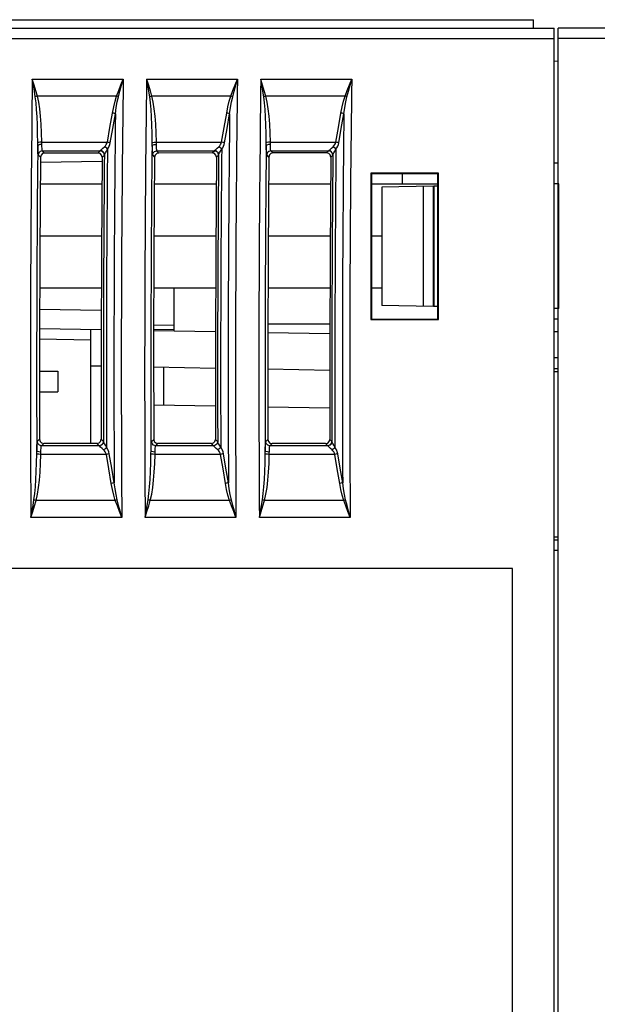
# Model space of a CAD drawing. Header units: millimetres. Extents: x 0 to 600, y 0 to 600.
# Tile 38 of 39: x 492 to 520, y 324 to 371. Entities that reach past the tile are written whole.
import ezdxf

# ---------------------------------------------------------------- set-up
doc = ezdxf.new("R2010")
doc.units = ezdxf.units.MM
doc.header["$LTSCALE"] = 39.111111
doc.layers.get('0').update_dxf_attribs({"linetype": 'CONTINUOUS'})

msp = doc.modelspace()

# ---------------------------------------------------------------- linework, layer by layer
at = {"color": 7, "linetype": 'CONTINUOUS'}
for p, q in [((478.639, 371.034), (517.021, 371.034)), ((517.021, 370.634), (517.021, 371.034)), ((454.621, 370.634), (518.021, 370.634)), ((518.021, 240.634), (518.021, 370.634)), ((530.521, 370.634), (518.221, 370.634)), ((518.221, 240.134), (518.221, 370.634)), ((476.821, 370.134), (518.021, 370.134)), ((530.521, 370.134), (518.221, 370.134)), ((518.221, 369.034), (518.021, 369.017)), ((492.895, 368.176), (497.271, 368.176)), ((492.946, 367.88), (492.895, 368.176)), ((492.983, 367.891), (492.895, 368.176)), ((497.16, 367.895), (497.271, 368.176)), ((497.191, 367.884), (497.271, 368.176)), ((498.396, 368.176), (502.772, 368.176)), ((498.396, 368.176), (498.484, 367.89)), ((498.396, 368.176), (498.447, 367.879)), ((502.661, 367.895), (502.772, 368.176)), ((502.691, 367.884), (502.772, 368.176)), ((503.896, 368.176), (508.272, 368.176)), ((503.984, 367.891), (503.896, 368.176)), ((503.947, 367.88), (503.896, 368.176)), ((508.161, 367.895), (508.272, 368.176)), ((508.192, 367.884), (508.272, 368.176)), ((492.994, 367.598), (492.946, 367.88)), ((493.065, 367.62), (492.983, 367.891)), ((493.037, 367.329), (492.994, 367.598)), ((493.139, 367.36), (493.065, 367.62)), ((496.956, 367.36), (497.055, 367.623)), ((497.043, 367.327), (497.115, 367.601)), ((497.055, 367.623), (497.16, 367.895)), ((497.115, 367.601), (497.191, 367.884)), ((498.447, 367.879), (498.495, 367.597)), ((498.484, 367.89), (498.566, 367.618)), ((498.495, 367.597), (498.538, 367.329)), ((498.566, 367.618), (498.64, 367.36)), ((502.456, 367.36), (502.555, 367.623)), ((502.543, 367.327), (502.615, 367.601)), ((502.555, 367.623), (502.661, 367.895)), ((502.615, 367.601), (502.691, 367.884)), ((503.995, 367.598), (503.947, 367.88)), ((504.066, 367.62), (503.984, 367.891)), ((504.038, 367.329), (503.995, 367.598)), ((504.14, 367.36), (504.066, 367.62)), ((507.957, 367.36), (508.056, 367.623)), ((508.044, 367.327), (508.115, 367.601)), ((508.056, 367.623), (508.161, 367.895)), ((508.115, 367.601), (508.192, 367.884)), ((493.069, 367.34), (493.037, 367.329)), ((493.075, 367.036), (493.037, 367.329)), ((493.104, 367.351), (493.069, 367.34)), ((493.139, 367.36), (493.104, 367.351)), ((496.956, 367.36), (493.139, 367.36)), ((493.204, 367.067), (493.139, 367.36)), ((496.814, 366.839), (496.88, 367.112)), ((496.88, 367.112), (496.956, 367.36)), ((496.939, 366.805), (496.987, 367.078)), ((496.986, 367.35), (496.956, 367.36)), ((497.015, 367.338), (496.986, 367.35)), ((496.987, 367.078), (497.043, 367.327)), ((497.043, 367.327), (497.015, 367.338)), ((498.538, 367.329), (498.57, 367.34)), ((498.538, 367.329), (498.574, 367.043)), ((498.57, 367.34), (498.604, 367.351)), ((498.604, 367.351), (498.64, 367.36)), ((502.456, 367.36), (498.64, 367.36)), ((498.64, 367.36), (498.703, 367.074)), ((498.703, 367.074), (498.753, 366.753)), ((502.314, 366.839), (502.38, 367.112)), ((502.38, 367.112), (502.456, 367.36)), ((502.44, 366.805), (502.488, 367.078)), ((502.486, 367.35), (502.456, 367.36)), ((502.516, 367.338), (502.486, 367.35)), ((502.488, 367.078), (502.543, 367.327)), ((502.543, 367.327), (502.516, 367.338)), ((504.07, 367.34), (504.038, 367.329)), ((504.076, 367.036), (504.038, 367.329)), ((504.104, 367.351), (504.07, 367.34)), ((504.14, 367.36), (504.104, 367.351)), ((507.957, 367.36), (504.14, 367.36)), ((504.205, 367.067), (504.14, 367.36)), ((507.814, 366.839), (507.881, 367.112)), ((507.881, 367.112), (507.957, 367.36)), ((507.94, 366.805), (507.988, 367.078)), ((507.987, 367.35), (507.957, 367.36)), ((508.016, 367.338), (507.987, 367.35)), ((507.988, 367.078), (508.044, 367.327)), ((508.044, 367.327), (508.016, 367.338)), ((493.104, 366.711), (493.075, 367.036)), ((493.126, 366.358), (493.104, 366.711)), ((493.254, 366.742), (493.204, 367.067)), ((493.294, 366.389), (493.254, 366.742)), ((496.755, 366.541), (496.814, 366.839)), ((496.897, 366.507), (496.939, 366.805)), ((498.574, 367.043), (498.603, 366.722)), ((498.603, 366.722), (498.626, 366.368)), ((498.753, 366.753), (498.794, 366.398)), ((502.256, 366.541), (502.314, 366.839)), ((502.397, 366.507), (502.44, 366.805)), ((504.104, 366.711), (504.076, 367.036)), ((504.126, 366.358), (504.104, 366.711)), ((504.255, 366.742), (504.205, 367.067)), ((504.295, 366.389), (504.255, 366.742)), ((507.756, 366.541), (507.814, 366.839)), ((507.898, 366.507), (507.94, 366.805)), ((493.142, 365.976), (493.126, 366.358)), ((493.324, 366.007), (493.294, 366.389)), ((496.632, 365.843), (496.755, 366.541)), ((496.807, 366.531), (496.755, 366.541)), ((496.773, 365.808), (496.897, 366.507)), ((496.856, 366.52), (496.807, 366.531)), ((496.897, 366.507), (496.856, 366.52)), ((498.626, 366.368), (498.642, 365.981)), ((498.794, 366.398), (498.824, 366.012)), ((502.132, 365.843), (502.256, 366.541)), ((502.308, 366.531), (502.256, 366.541)), ((502.274, 365.808), (502.397, 366.507)), ((502.356, 366.52), (502.308, 366.531)), ((502.397, 366.507), (502.356, 366.52)), ((504.143, 365.976), (504.126, 366.358)), ((504.325, 366.007), (504.295, 366.389)), ((507.633, 365.843), (507.756, 366.541)), ((507.808, 366.531), (507.756, 366.541)), ((507.774, 365.808), (507.898, 366.507)), ((507.856, 366.52), (507.808, 366.531)), ((507.898, 366.507), (507.856, 366.52)), ((493.153, 365.563), (493.142, 365.976)), ((493.345, 365.593), (493.324, 366.007)), ((496.509, 365.144), (496.632, 365.843)), ((496.65, 365.11), (496.773, 365.808)), ((498.642, 365.981), (498.653, 365.564)), ((498.824, 366.012), (498.845, 365.594)), ((502.009, 365.144), (502.132, 365.843)), ((502.151, 365.11), (502.274, 365.808)), ((504.153, 365.563), (504.143, 365.976)), ((504.345, 365.593), (504.325, 366.007)), ((507.51, 365.144), (507.633, 365.843)), ((507.651, 365.11), (507.774, 365.808)), ((493.157, 365.113), (493.153, 365.563)), ((493.355, 365.144), (493.345, 365.593)), ((498.653, 365.564), (498.657, 365.113)), ((498.845, 365.594), (498.856, 365.144)), ((504.158, 365.113), (504.153, 365.563)), ((504.356, 365.144), (504.345, 365.593)), ((493.191, 365.128), (493.157, 365.113)), ((493.158, 364.964), (493.157, 365.113)), ((493.187, 365), (493.158, 364.964)), ((493.16, 364.822), (493.158, 364.964)), ((493.164, 364.695), (493.16, 364.822)), ((493.26, 365.027), (493.187, 365)), ((493.263, 365.139), (493.191, 365.128)), ((493.358, 365.037), (493.26, 365.027)), ((493.355, 365.144), (493.263, 365.139)), ((493.38, 364.726), (493.281, 364.699)), ((493.355, 365.144), (496.509, 365.144)), ((493.36, 364.936), (493.355, 365.144)), ((493.363, 364.845), (493.36, 364.936)), ((493.369, 364.779), (493.363, 364.845)), ((493.374, 364.74), (493.369, 364.779)), ((493.38, 364.726), (493.374, 364.74)), ((493.38, 364.726), (496.164, 364.726)), ((493.488, 364.617), (493.38, 364.726)), ((496.055, 364.619), (496.164, 364.726)), ((496.164, 364.726), (496.165, 364.727)), ((496.264, 364.699), (496.164, 364.726)), ((496.165, 364.727), (496.167, 364.73)), ((496.167, 364.73), (496.186, 364.753)), ((496.267, 364.703), (496.167, 364.73)), ((496.186, 364.753), (496.232, 364.796)), ((496.232, 364.796), (496.298, 364.855)), ((496.34, 364.629), (496.267, 364.703)), ((496.298, 364.855), (496.374, 364.924)), ((496.374, 364.924), (496.419, 364.972)), ((496.428, 364.891), (496.374, 364.924)), ((496.413, 364.622), (496.461, 364.705)), ((496.419, 364.972), (496.458, 365.025)), ((496.477, 364.849), (496.428, 364.891)), ((496.458, 365.025), (496.488, 365.082)), ((496.461, 364.705), (496.515, 364.802)), ((496.515, 364.802), (496.477, 364.849)), ((496.488, 365.082), (496.509, 365.144)), ((496.561, 365.134), (496.509, 365.144)), ((496.515, 364.802), (496.561, 364.869)), ((496.609, 365.122), (496.561, 365.134)), ((496.561, 364.869), (496.599, 364.943)), ((496.599, 364.943), (496.629, 365.023)), ((496.65, 365.11), (496.609, 365.122)), ((496.629, 365.023), (496.65, 365.11)), ((498.657, 365.113), (498.692, 365.128)), ((498.657, 365.113), (498.658, 364.964)), ((498.658, 364.964), (498.688, 365)), ((498.658, 364.964), (498.659, 364.863)), ((498.659, 364.863), (498.661, 364.771)), ((498.661, 364.771), (498.664, 364.691)), ((498.688, 365), (498.76, 365.027)), ((498.692, 365.128), (498.763, 365.139)), ((498.76, 365.027), (498.858, 365.037)), ((498.763, 365.139), (498.856, 365.144)), ((498.781, 364.699), (498.881, 364.726)), ((498.856, 365.144), (502.009, 365.144)), ((498.856, 365.144), (498.858, 365.037)), ((498.858, 365.037), (498.859, 364.965)), ((498.859, 364.965), (498.861, 364.899)), ((498.861, 364.899), (498.864, 364.842)), ((498.864, 364.842), (498.867, 364.795)), ((498.867, 364.795), (498.871, 364.76)), ((498.871, 364.76), (498.876, 364.736)), ((498.876, 364.736), (498.881, 364.726)), ((498.881, 364.726), (501.664, 364.726)), ((498.881, 364.726), (498.984, 364.621)), ((501.56, 364.623), (501.664, 364.726)), ((501.664, 364.726), (501.665, 364.727)), ((501.764, 364.699), (501.664, 364.726)), ((501.665, 364.727), (501.667, 364.73)), ((501.667, 364.73), (501.687, 364.753)), ((501.767, 364.703), (501.667, 364.73)), ((501.687, 364.753), (501.732, 364.796)), ((501.732, 364.796), (501.798, 364.855)), ((501.84, 364.629), (501.767, 364.703)), ((501.798, 364.855), (501.874, 364.924)), ((501.874, 364.924), (501.92, 364.972)), ((501.928, 364.891), (501.874, 364.924)), ((501.914, 364.622), (501.961, 364.705)), ((501.92, 364.972), (501.958, 365.025)), ((501.977, 364.849), (501.928, 364.891)), ((501.958, 365.025), (501.988, 365.082)), ((501.961, 364.705), (502.015, 364.802)), ((502.015, 364.802), (501.977, 364.849)), ((501.988, 365.082), (502.009, 365.144)), ((502.061, 365.134), (502.009, 365.144)), ((502.015, 364.802), (502.061, 364.869)), ((502.11, 365.122), (502.061, 365.134)), ((502.061, 364.869), (502.099, 364.943)), ((502.099, 364.943), (502.13, 365.023)), ((502.151, 365.11), (502.11, 365.122)), ((502.13, 365.023), (502.151, 365.11)), ((504.192, 365.128), (504.158, 365.113)), ((504.158, 364.964), (504.158, 365.113)), ((504.188, 365), (504.158, 364.964)), ((504.16, 364.822), (504.158, 364.964)), ((504.164, 364.695), (504.16, 364.822)), ((504.261, 365.027), (504.188, 365)), ((504.264, 365.139), (504.192, 365.128)), ((504.358, 365.037), (504.261, 365.027)), ((504.356, 365.144), (504.264, 365.139)), ((504.381, 364.726), (504.282, 364.699)), ((504.356, 365.144), (507.51, 365.144)), ((504.36, 364.936), (504.356, 365.144)), ((504.364, 364.845), (504.36, 364.936)), ((504.369, 364.779), (504.364, 364.845)), ((504.375, 364.74), (504.369, 364.779)), ((504.381, 364.726), (504.375, 364.74)), ((504.381, 364.726), (507.164, 364.726)), ((504.481, 364.625), (504.381, 364.726)), ((507.064, 364.627), (507.164, 364.726)), ((507.164, 364.726), (507.166, 364.727)), ((507.265, 364.699), (507.164, 364.726)), ((507.166, 364.727), (507.167, 364.73)), ((507.167, 364.73), (507.187, 364.753)), ((507.267, 364.703), (507.167, 364.73)), ((507.187, 364.753), (507.233, 364.796)), ((507.233, 364.796), (507.299, 364.855)), ((507.34, 364.629), (507.267, 364.703)), ((507.299, 364.855), (507.374, 364.924)), ((507.374, 364.924), (507.42, 364.972)), ((507.429, 364.891), (507.374, 364.924)), ((507.414, 364.622), (507.461, 364.705)), ((507.42, 364.972), (507.458, 365.025)), ((507.478, 364.849), (507.429, 364.891)), ((507.458, 365.025), (507.489, 365.082)), ((507.461, 364.705), (507.516, 364.802)), ((507.516, 364.802), (507.478, 364.849)), ((507.489, 365.082), (507.51, 365.144)), ((507.562, 365.134), (507.51, 365.144)), ((507.516, 364.802), (507.561, 364.869)), ((507.561, 364.869), (507.6, 364.943)), ((507.61, 365.122), (507.562, 365.134)), ((507.6, 364.943), (507.63, 365.023)), ((507.651, 365.11), (507.61, 365.122)), ((507.63, 365.023), (507.651, 365.11)), ((493.169, 364.602), (493.164, 364.695)), ((493.175, 364.548), (493.169, 364.602)), ((493.18, 364.528), (493.175, 364.548)), ((493.208, 364.627), (493.18, 364.528)), ((493.289, 364.419), (493.18, 364.528)), ((493.281, 364.699), (493.208, 364.627)), ((493.289, 364.419), (493.255, 359.896)), ((493.316, 364.518), (493.289, 364.419)), ((493.389, 364.59), (493.316, 364.518)), ((493.488, 364.617), (493.389, 364.59)), ((496.055, 364.619), (493.488, 364.617)), ((496.157, 364.591), (496.055, 364.619)), ((496.229, 364.518), (496.157, 364.591)), ((496.255, 364.417), (496.221, 359.895)), ((496.255, 364.417), (496.229, 364.518)), ((496.255, 364.417), (496.364, 364.524)), ((496.337, 364.625), (496.264, 364.699)), ((496.364, 364.524), (496.337, 364.625)), ((496.366, 364.53), (496.34, 364.629)), ((496.364, 364.524), (496.365, 364.526)), ((496.365, 364.526), (496.366, 364.53)), ((496.366, 364.53), (496.381, 364.562)), ((496.381, 364.562), (496.413, 364.622)), ((498.664, 364.691), (498.667, 364.625)), ((498.667, 364.625), (498.671, 364.575)), ((498.671, 364.575), (498.676, 364.542)), ((498.676, 364.542), (498.681, 364.528)), ((498.681, 364.528), (498.708, 364.627)), ((498.681, 364.528), (498.785, 364.423)), ((498.708, 364.627), (498.781, 364.699)), ((498.785, 364.423), (498.751, 359.898)), ((498.812, 364.522), (498.785, 364.423)), ((498.885, 364.594), (498.812, 364.522)), ((498.984, 364.621), (498.885, 364.594)), ((501.56, 364.623), (498.984, 364.621)), ((501.661, 364.596), (501.56, 364.623)), ((501.734, 364.522), (501.661, 364.596)), ((501.76, 364.421), (501.726, 359.896)), ((501.76, 364.421), (501.734, 364.522)), ((501.76, 364.421), (501.864, 364.524)), ((501.838, 364.625), (501.764, 364.699)), ((501.864, 364.524), (501.838, 364.625)), ((501.867, 364.53), (501.84, 364.629)), ((501.864, 364.524), (501.865, 364.526)), ((501.865, 364.526), (501.867, 364.53)), ((501.867, 364.53), (501.881, 364.562)), ((501.881, 364.562), (501.914, 364.622)), ((504.169, 364.602), (504.164, 364.695)), ((504.175, 364.548), (504.169, 364.602)), ((504.181, 364.528), (504.175, 364.548)), ((504.209, 364.627), (504.181, 364.528)), ((504.281, 364.427), (504.181, 364.528)), ((504.282, 364.699), (504.209, 364.627)), ((504.281, 364.427), (504.247, 359.899)), ((504.309, 364.527), (504.281, 364.427)), ((504.382, 364.599), (504.309, 364.527)), ((504.481, 364.625), (504.382, 364.599)), ((507.064, 364.627), (504.481, 364.625)), ((507.166, 364.6), (507.064, 364.627)), ((507.238, 364.526), (507.166, 364.6)), ((507.264, 364.425), (507.23, 359.898)), ((507.264, 364.425), (507.238, 364.526)), ((507.264, 364.425), (507.364, 364.524)), ((507.338, 364.625), (507.265, 364.699)), ((507.364, 364.524), (507.338, 364.625)), ((507.367, 364.53), (507.34, 364.629)), ((507.364, 364.524), (507.365, 364.526)), ((507.365, 364.526), (507.367, 364.53)), ((507.367, 364.53), (507.381, 364.562)), ((507.381, 364.562), (507.414, 364.622)), ((496.254, 364.214), (493.287, 364.162)), ((518.221, 364.134), (518.021, 364.138)), ((512.446, 363.659), (509.197, 363.659)), ((509.197, 363.659), (509.197, 356.61)), ((509.221, 363.634), (512.421, 363.634)), ((509.221, 363.634), (509.221, 356.634)), ((510.721, 363.134), (510.721, 363.634)), ((512.421, 356.634), (512.421, 363.634)), ((512.446, 356.61), (512.446, 363.659)), ((493.279, 363.134), (496.246, 363.134)), ((498.775, 363.134), (501.75, 363.134)), ((504.271, 363.134), (507.255, 363.134)), ((509.221, 363.134), (512.421, 363.134)), ((512.19, 363.029), (509.721, 362.986)), ((509.721, 362.986), (509.721, 357.283)), ((511.721, 363.021), (511.721, 357.248)), ((512.19, 363.029), (512.19, 357.24)), ((512.421, 363.033), (512.221, 363.03)), ((512.221, 363.03), (512.221, 357.239)), ((518.221, 363.134), (518.021, 363.131)), ((518.248, 363.134), (518.221, 363.134)), ((518.248, 357.134), (518.248, 363.134)), ((493.26, 360.634), (496.227, 360.634)), ((498.756, 360.634), (501.731, 360.634)), ((504.252, 360.634), (507.236, 360.634)), ((509.221, 360.634), (509.721, 360.634)), ((493.255, 359.896), (493.24, 355.374)), ((496.221, 359.895), (496.206, 355.373)), ((498.751, 359.898), (498.736, 355.373)), ((501.726, 359.896), (501.711, 355.371)), ((504.247, 359.899), (504.232, 355.371)), ((507.23, 359.898), (507.215, 355.37)), ((493.249, 358.134), (496.216, 358.134)), ((498.745, 358.134), (501.72, 358.134)), ((499.721, 356.065), (499.721, 358.134)), ((504.241, 358.134), (507.224, 358.134)), ((509.221, 358.134), (509.721, 358.134)), ((512.19, 357.24), (509.721, 357.283)), ((512.421, 357.236), (512.221, 357.239)), ((518.221, 357.134), (518.021, 357.138)), ((518.248, 357.134), (518.221, 357.134)), ((493.246, 357.108), (496.212, 357.056)), ((493.243, 356.178), (496.209, 356.126)), ((498.739, 356.332), (499.721, 356.349)), ((507.218, 356.389), (504.235, 356.389)), ((509.197, 356.61), (512.446, 356.61)), ((509.221, 356.634), (512.421, 356.634)), ((518.221, 356.634), (518.021, 356.634)), ((495.721, 350.65), (495.721, 356.134)), ((499.721, 356.132), (498.738, 356.116)), ((498.738, 356.082), (501.713, 356.03)), ((504.234, 355.986), (507.217, 355.934)), ((518.221, 356.021), (518.021, 356.017)), ((493.24, 355.374), (493.244, 350.851)), ((493.241, 355.678), (495.721, 355.634)), ((496.206, 355.373), (496.211, 350.85)), ((498.736, 355.373), (498.74, 350.847)), ((501.711, 355.371), (501.715, 350.846)), ((504.232, 355.371), (504.236, 350.843)), ((507.215, 355.37), (507.219, 350.842)), ((518.221, 354.765), (518.021, 354.769)), ((495.721, 354.384), (496.207, 354.376)), ((498.737, 354.331), (501.712, 354.279)), ((499.232, 352.499), (499.232, 354.323)), ((493.241, 354.134), (494.121, 354.134)), ((494.121, 354.134), (494.121, 353.134)), ((504.233, 354.235), (507.216, 354.183)), ((518.021, 354.251), (518.221, 354.248)), ((518.021, 354.112), (518.221, 354.108)), ((493.242, 353.134), (494.121, 353.134)), ((498.739, 352.508), (501.713, 352.456)), ((504.235, 352.412), (507.218, 352.36)), ((493.113, 350.447), (493.117, 350.573)), ((493.117, 350.573), (493.123, 350.667)), ((493.123, 350.667), (493.129, 350.722)), ((493.129, 350.722), (493.135, 350.742)), ((493.135, 350.742), (493.244, 350.851)), ((493.162, 350.643), (493.135, 350.742)), ((493.235, 350.57), (493.162, 350.643)), ((493.335, 350.543), (493.235, 350.57)), ((493.244, 350.851), (493.272, 350.751)), ((493.272, 350.751), (493.344, 350.679)), ((493.323, 350.49), (493.329, 350.529)), ((493.329, 350.529), (493.335, 350.543)), ((493.335, 350.543), (493.444, 350.652)), ((496.118, 350.543), (493.335, 350.543)), ((493.344, 350.679), (493.444, 350.652)), ((496.011, 350.65), (493.444, 350.652)), ((496.011, 350.65), (496.112, 350.677)), ((496.118, 350.543), (496.011, 350.65)), ((496.112, 350.677), (496.184, 350.75)), ((496.218, 350.57), (496.118, 350.543)), ((496.12, 350.541), (496.118, 350.543)), ((496.121, 350.539), (496.12, 350.541)), ((496.221, 350.566), (496.121, 350.539)), ((496.14, 350.516), (496.121, 350.539)), ((496.185, 350.474), (496.14, 350.516)), ((496.184, 350.75), (496.211, 350.85)), ((496.318, 350.743), (496.211, 350.85)), ((496.292, 350.643), (496.218, 350.57)), ((496.294, 350.639), (496.221, 350.566)), ((496.318, 350.743), (496.292, 350.643)), ((496.321, 350.738), (496.294, 350.639)), ((496.32, 350.741), (496.318, 350.743)), ((496.321, 350.738), (496.32, 350.741)), ((496.335, 350.706), (496.321, 350.738)), ((496.367, 350.646), (496.335, 350.706)), ((496.414, 350.563), (496.367, 350.646)), ((496.468, 350.466), (496.414, 350.563)), ((498.613, 350.447), (498.617, 350.573)), ((498.617, 350.573), (498.623, 350.667)), ((498.623, 350.667), (498.629, 350.722)), ((498.629, 350.722), (498.635, 350.742)), ((498.635, 350.742), (498.74, 350.847)), ((498.662, 350.643), (498.635, 350.742)), ((498.736, 350.57), (498.662, 350.643)), ((498.835, 350.543), (498.736, 350.57)), ((498.74, 350.847), (498.767, 350.747)), ((498.767, 350.747), (498.84, 350.675)), ((498.823, 350.49), (498.829, 350.529)), ((498.829, 350.529), (498.835, 350.543)), ((498.835, 350.543), (498.94, 350.648)), ((501.618, 350.543), (498.835, 350.543)), ((498.84, 350.675), (498.94, 350.648)), ((501.515, 350.646), (498.94, 350.648)), ((501.515, 350.646), (501.616, 350.673)), ((501.618, 350.543), (501.515, 350.646)), ((501.616, 350.673), (501.689, 350.746)), ((501.718, 350.57), (501.618, 350.543)), ((501.62, 350.541), (501.618, 350.543)), ((501.621, 350.539), (501.62, 350.541)), ((501.721, 350.566), (501.621, 350.539)), ((501.64, 350.516), (501.621, 350.539)), ((501.685, 350.474), (501.64, 350.516)), ((501.689, 350.746), (501.715, 350.846)), ((501.818, 350.743), (501.715, 350.846)), ((501.792, 350.643), (501.718, 350.57)), ((501.794, 350.639), (501.721, 350.566)), ((501.818, 350.743), (501.792, 350.643)), ((501.821, 350.738), (501.794, 350.639)), ((501.82, 350.741), (501.818, 350.743)), ((501.821, 350.738), (501.82, 350.741)), ((501.835, 350.706), (501.821, 350.738)), ((501.867, 350.646), (501.835, 350.706)), ((501.914, 350.563), (501.867, 350.646)), ((501.968, 350.466), (501.914, 350.563)), ((504.113, 350.447), (504.117, 350.573)), ((504.117, 350.573), (504.123, 350.667)), ((504.123, 350.667), (504.129, 350.722)), ((504.129, 350.722), (504.135, 350.742)), ((504.135, 350.742), (504.236, 350.843)), ((504.162, 350.643), (504.135, 350.742)), ((504.236, 350.57), (504.162, 350.643)), ((504.236, 350.843), (504.263, 350.743)), ((504.335, 350.543), (504.236, 350.57)), ((504.263, 350.743), (504.336, 350.67)), ((504.323, 350.49), (504.329, 350.529)), ((504.329, 350.529), (504.335, 350.543)), ((504.335, 350.543), (504.436, 350.644)), ((507.119, 350.543), (504.335, 350.543)), ((504.336, 350.67), (504.436, 350.644)), ((507.019, 350.642), (504.436, 350.644)), ((507.019, 350.642), (507.12, 350.669)), ((507.119, 350.543), (507.019, 350.642)), ((507.218, 350.57), (507.119, 350.543)), ((507.12, 350.541), (507.119, 350.543)), ((507.12, 350.669), (507.193, 350.742)), ((507.121, 350.539), (507.12, 350.541)), ((507.221, 350.566), (507.121, 350.539)), ((507.14, 350.516), (507.121, 350.539)), ((507.185, 350.474), (507.14, 350.516)), ((507.193, 350.742), (507.219, 350.842)), ((507.292, 350.643), (507.218, 350.57)), ((507.318, 350.743), (507.219, 350.842)), ((507.294, 350.639), (507.221, 350.566)), ((507.318, 350.743), (507.292, 350.643)), ((507.321, 350.738), (507.294, 350.639)), ((507.32, 350.741), (507.318, 350.743)), ((507.321, 350.738), (507.32, 350.741)), ((507.335, 350.706), (507.321, 350.738)), ((507.367, 350.646), (507.335, 350.706)), ((507.414, 350.563), (507.367, 350.646)), ((507.468, 350.466), (507.414, 350.563)), ((493.101, 349.712), (493.108, 350.157)), ((493.108, 350.157), (493.11, 350.306)), ((493.142, 350.142), (493.108, 350.157)), ((493.11, 350.306), (493.113, 350.447)), ((493.139, 350.27), (493.11, 350.306)), ((493.212, 350.242), (493.139, 350.27)), ((493.214, 350.13), (493.142, 350.142)), ((493.31, 350.232), (493.212, 350.242)), ((493.307, 350.125), (493.214, 350.13)), ((493.293, 349.68), (493.307, 350.125)), ((493.307, 350.125), (493.312, 350.332)), ((496.46, 350.125), (493.307, 350.125)), ((493.312, 350.332), (493.317, 350.422)), ((493.317, 350.422), (493.323, 350.49)), ((496.251, 350.414), (496.185, 350.474)), ((496.326, 350.345), (496.251, 350.414)), ((496.381, 350.378), (496.326, 350.345)), ((496.372, 350.297), (496.326, 350.345)), ((496.41, 350.244), (496.372, 350.297)), ((496.43, 350.42), (496.381, 350.378)), ((496.439, 350.187), (496.41, 350.244)), ((496.468, 350.466), (496.43, 350.42)), ((496.46, 350.125), (496.439, 350.187)), ((496.512, 350.135), (496.46, 350.125)), ((496.578, 349.426), (496.46, 350.125)), ((496.513, 350.399), (496.468, 350.466)), ((496.56, 350.146), (496.512, 350.135)), ((496.551, 350.325), (496.513, 350.399)), ((496.581, 350.245), (496.551, 350.325)), ((496.601, 350.158), (496.56, 350.146)), ((496.601, 350.158), (496.581, 350.245)), ((496.72, 349.459), (496.601, 350.158)), ((498.601, 349.712), (498.608, 350.157)), ((498.608, 350.157), (498.61, 350.306)), ((498.642, 350.142), (498.608, 350.157)), ((498.61, 350.306), (498.613, 350.447)), ((498.639, 350.27), (498.61, 350.306)), ((498.712, 350.242), (498.639, 350.27)), ((498.714, 350.13), (498.642, 350.142)), ((498.81, 350.232), (498.712, 350.242)), ((498.807, 350.125), (498.714, 350.13)), ((498.793, 349.68), (498.807, 350.125)), ((498.807, 350.125), (498.812, 350.332)), ((501.96, 350.125), (498.807, 350.125)), ((498.812, 350.332), (498.817, 350.422)), ((498.817, 350.422), (498.823, 350.49)), ((501.751, 350.414), (501.685, 350.474)), ((501.827, 350.345), (501.751, 350.414)), ((501.881, 350.378), (501.827, 350.345)), ((501.872, 350.297), (501.827, 350.345)), ((501.91, 350.244), (501.872, 350.297)), ((501.93, 350.42), (501.881, 350.378)), ((501.939, 350.187), (501.91, 350.244)), ((501.968, 350.466), (501.93, 350.42)), ((501.96, 350.125), (501.939, 350.187)), ((502.012, 350.135), (501.96, 350.125)), ((502.078, 349.426), (501.96, 350.125)), ((502.013, 350.399), (501.968, 350.466)), ((502.06, 350.146), (502.012, 350.135)), ((502.051, 350.325), (502.013, 350.399)), ((502.081, 350.245), (502.051, 350.325)), ((502.101, 350.158), (502.06, 350.146)), ((502.101, 350.158), (502.081, 350.245)), ((502.22, 349.459), (502.101, 350.158)), ((504.101, 349.712), (504.108, 350.157)), ((504.108, 350.157), (504.11, 350.306)), ((504.143, 350.142), (504.108, 350.157)), ((504.11, 350.306), (504.113, 350.447)), ((504.139, 350.27), (504.11, 350.306)), ((504.212, 350.242), (504.139, 350.27)), ((504.214, 350.13), (504.143, 350.142)), ((504.31, 350.232), (504.212, 350.242)), ((504.307, 350.125), (504.214, 350.13)), ((504.293, 349.68), (504.307, 350.125)), ((504.307, 350.125), (504.313, 350.332)), ((507.46, 350.125), (504.307, 350.125)), ((504.313, 350.332), (504.317, 350.422)), ((504.317, 350.422), (504.323, 350.49)), ((507.251, 350.414), (507.185, 350.474)), ((507.327, 350.345), (507.251, 350.414)), ((507.381, 350.378), (507.327, 350.345)), ((507.372, 350.297), (507.327, 350.345)), ((507.41, 350.244), (507.372, 350.297)), ((507.43, 350.42), (507.381, 350.378)), ((507.44, 350.187), (507.41, 350.244)), ((507.468, 350.466), (507.43, 350.42)), ((507.46, 350.125), (507.44, 350.187)), ((507.512, 350.135), (507.46, 350.125)), ((507.578, 349.426), (507.46, 350.125)), ((507.513, 350.399), (507.468, 350.466)), ((507.56, 350.146), (507.512, 350.135)), ((507.551, 350.325), (507.513, 350.399)), ((507.581, 350.245), (507.551, 350.325)), ((507.601, 350.158), (507.56, 350.146)), ((507.601, 350.158), (507.581, 350.245)), ((507.72, 349.459), (507.601, 350.158)), ((493.088, 349.3), (493.101, 349.712)), ((493.27, 349.269), (493.293, 349.68)), ((498.588, 349.3), (498.601, 349.712)), ((498.77, 349.269), (498.793, 349.68)), ((504.088, 349.3), (504.101, 349.712)), ((504.27, 349.269), (504.293, 349.68)), ((493.069, 348.918), (493.088, 349.3)), ((493.238, 348.886), (493.27, 349.269)), ((496.697, 348.728), (496.578, 349.426)), ((496.838, 348.761), (496.72, 349.459)), ((498.569, 348.918), (498.588, 349.3)), ((498.738, 348.886), (498.77, 349.269)), ((502.197, 348.728), (502.078, 349.426)), ((502.339, 348.761), (502.22, 349.459)), ((504.069, 348.918), (504.088, 349.3)), ((504.238, 348.886), (504.27, 349.269)), ((507.697, 348.728), (507.578, 349.426)), ((507.839, 348.761), (507.72, 349.459)), ((493.044, 348.562), (493.069, 348.918)), ((493.196, 348.531), (493.238, 348.886)), ((496.749, 348.737), (496.697, 348.728)), ((496.753, 348.432), (496.697, 348.728)), ((496.797, 348.749), (496.749, 348.737)), ((496.838, 348.761), (496.797, 348.749)), ((496.879, 348.465), (496.838, 348.761)), ((498.544, 348.562), (498.569, 348.918)), ((498.696, 348.531), (498.738, 348.886)), ((502.249, 348.737), (502.197, 348.728)), ((502.253, 348.432), (502.197, 348.728)), ((502.297, 348.749), (502.249, 348.737)), ((502.339, 348.761), (502.297, 348.749)), ((502.379, 348.465), (502.339, 348.761)), ((504.045, 348.562), (504.069, 348.918)), ((504.196, 348.531), (504.238, 348.886)), ((507.749, 348.737), (507.697, 348.728)), ((507.753, 348.432), (507.697, 348.728)), ((507.797, 348.749), (507.749, 348.737)), ((507.839, 348.761), (507.797, 348.749)), ((507.879, 348.465), (507.839, 348.761)), ((492.974, 347.94), (493.013, 348.236)), ((493.013, 348.236), (493.044, 348.562)), ((493.076, 347.908), (493.143, 348.204)), ((493.143, 348.204), (493.196, 348.531)), ((496.817, 348.159), (496.753, 348.432)), ((496.892, 347.908), (496.817, 348.159)), ((496.925, 348.192), (496.879, 348.465)), ((496.979, 347.942), (496.925, 348.192)), ((498.474, 347.94), (498.513, 348.236)), ((498.513, 348.236), (498.544, 348.562)), ((498.576, 347.908), (498.643, 348.204)), ((498.643, 348.204), (498.696, 348.531)), ((502.317, 348.159), (502.253, 348.432)), ((502.392, 347.908), (502.317, 348.159)), ((502.425, 348.192), (502.379, 348.465)), ((502.479, 347.942), (502.425, 348.192)), ((503.974, 347.94), (504.014, 348.236)), ((504.014, 348.236), (504.045, 348.562)), ((504.076, 347.908), (504.143, 348.204)), ((504.143, 348.204), (504.196, 348.531)), ((507.817, 348.159), (507.753, 348.432)), ((507.892, 347.908), (507.817, 348.159)), ((507.925, 348.192), (507.879, 348.465)), ((507.979, 347.942), (507.925, 348.192)), ((492.88, 347.39), (492.929, 347.672)), ((492.929, 347.672), (492.974, 347.94)), ((493.006, 347.929), (492.974, 347.94)), ((493, 347.65), (493.076, 347.908)), ((493.04, 347.918), (493.006, 347.929)), ((493.076, 347.908), (493.04, 347.918)), ((496.892, 347.908), (493.076, 347.908)), ((496.922, 347.919), (496.892, 347.908)), ((496.989, 347.645), (496.892, 347.908)), ((496.951, 347.93), (496.922, 347.919)), ((496.979, 347.942), (496.951, 347.93)), ((497.049, 347.668), (496.979, 347.942)), ((497.124, 347.385), (497.049, 347.668)), ((498.38, 347.39), (498.429, 347.672)), ((498.429, 347.672), (498.474, 347.94)), ((498.506, 347.929), (498.474, 347.94)), ((498.5, 347.65), (498.576, 347.908)), ((498.54, 347.918), (498.506, 347.929)), ((498.576, 347.908), (498.54, 347.918)), ((502.392, 347.908), (498.576, 347.908)), ((502.422, 347.919), (502.392, 347.908)), ((502.489, 347.645), (502.392, 347.908)), ((502.451, 347.93), (502.422, 347.919)), ((502.479, 347.942), (502.451, 347.93)), ((502.549, 347.668), (502.479, 347.942)), ((502.624, 347.385), (502.549, 347.668)), ((503.88, 347.39), (503.929, 347.672)), ((503.929, 347.672), (503.974, 347.94)), ((504.006, 347.929), (503.974, 347.94)), ((504, 347.65), (504.076, 347.908)), ((504.04, 347.918), (504.006, 347.929)), ((504.076, 347.908), (504.04, 347.918)), ((507.892, 347.908), (504.076, 347.908)), ((507.922, 347.919), (507.892, 347.908)), ((507.99, 347.645), (507.892, 347.908)), ((507.952, 347.93), (507.922, 347.919)), ((507.979, 347.942), (507.952, 347.93)), ((508.049, 347.668), (507.979, 347.942)), ((508.124, 347.385), (508.049, 347.668)), ((492.826, 347.093), (492.88, 347.39)), ((492.826, 347.093), (492.916, 347.378)), ((492.916, 347.378), (493, 347.65)), ((497.093, 347.374), (496.989, 347.645)), ((497.202, 347.093), (497.093, 347.374)), ((497.202, 347.093), (497.124, 347.385)), ((498.327, 347.093), (498.38, 347.39)), ((498.327, 347.093), (498.416, 347.378)), ((498.416, 347.378), (498.5, 347.65)), ((502.593, 347.374), (502.489, 347.645)), ((502.702, 347.093), (502.593, 347.374)), ((502.702, 347.093), (502.624, 347.385)), ((503.827, 347.093), (503.88, 347.39)), ((503.827, 347.093), (503.916, 347.378)), ((503.916, 347.378), (504, 347.65)), ((508.093, 347.374), (507.99, 347.645)), ((508.202, 347.093), (508.093, 347.374)), ((508.202, 347.093), (508.124, 347.385)), ((497.202, 347.093), (492.826, 347.093)), ((502.702, 347.093), (498.327, 347.093)), ((508.202, 347.093), (503.827, 347.093)), ((518.021, 346.157), (518.221, 346.161)), ((518.021, 346.017), (518.221, 346.021)), ((518.221, 345.503), (518.021, 345.5)), ((516.021, 344.634), (489.021, 344.634)), ((516.021, 285.634), (516.021, 344.634))]:
    msp.add_line(p, q, dxfattribs=at)
for radius, start, end in [(1068.919, 179.247333, 180.377437), (1064.544, 179.244239, 180.378988), (1063.419, 179.24344, 180.379389), (1059.044, 179.240314, 180.380956), (1057.919, 179.239506, 180.381361), (1053.544, 179.236348, 180.382945), (1064.898, 179.334286, 180.289122), (1059.398, 179.33083, 180.290622), (1053.898, 179.327338, 180.292139), (1068.62, 179.419352, 180.205251), (1065.261, 179.426241, 180.1973), (1063.12, 179.416348, 180.206313), (1059.761, 179.423263, 180.198324), (1057.62, 179.413312, 180.207386), (1054.261, 179.420255, 180.199358), (1065.407, 179.440945, 180.182668), (1059.907, 179.438045, 180.183616), (1054.407, 179.435114, 180.184574)]:
    msp.add_arc((1561.723, 354.134), radius, start, end, dxfattribs=at)

doc.saveas('drawing.dxf')
